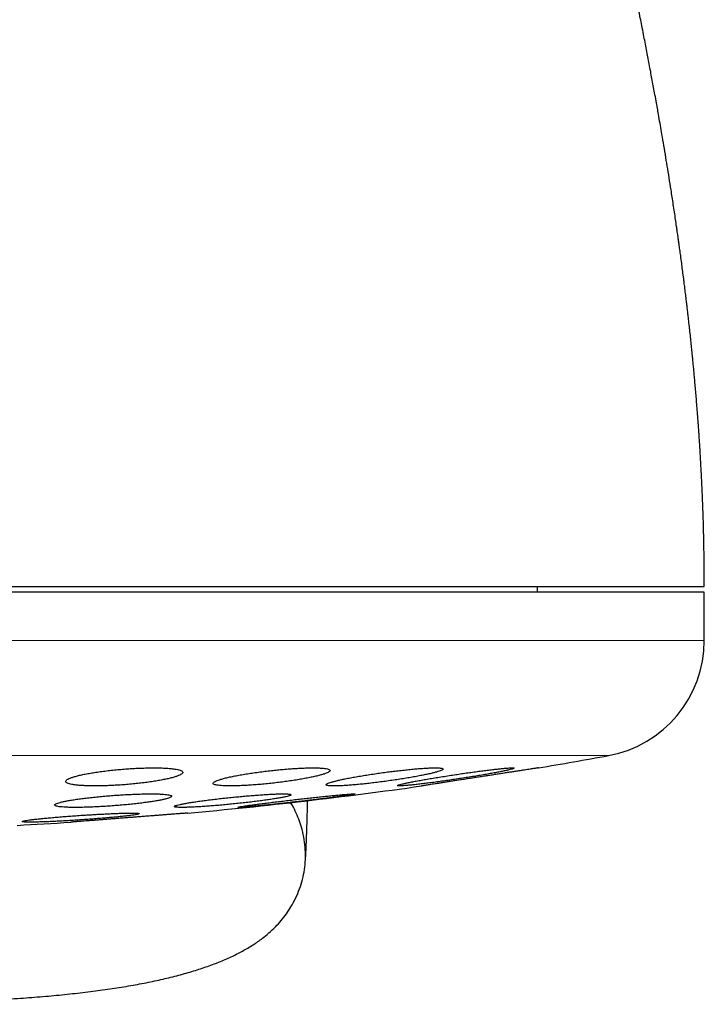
# Model space of a CAD drawing. Header units: millimetres. Extents: x 8 to 913, y 12 to 937.
# Tile 5 of 70: x 527 to 539, y 437 to 453. Entities that reach past the tile are written whole.
import ezdxf

# ---------------------------------------------------------------- set-up
doc = ezdxf.new("R2010")
doc.units = ezdxf.units.MM

msp = doc.modelspace()

# ---------------------------------------------------------------- linework, layer by layer
at = {"color": 7, "linetype": 'Continuous', "lineweight": 30}
for p, q in [((535.754, 443.632), (535.754, 443.732)), ((538.604, 443.632), (506.604, 443.632)), ((538.604, 442.806), (538.604, 443.632)), ((533.768, 440.32), (533.774, 440.32)), ((527.768, 439.7), (527.774, 439.701))]:
    msp.add_line(p, q, dxfattribs=at)
at = {"color": 252, "linetype": 'Continuous', "lineweight": 0}
for p, q in [((506.604, 442.806), (538.604, 442.806)), ((522.604, 440.839), (536.965, 440.839))]:
    msp.add_line(p, q, dxfattribs=at)
at = {"color": 7, "linetype": 'Continuous', "lineweight": 30}
for centre, radius, start, end in [((536.604, 442.806), 2, 280.3987, 0), ((522.604, 519.096), 79.564, 279.52332, 280.39867), ((522.604, 519.096), 79.564, 275.16579, 278.0659), ((522.604, 519.096), 79.564, 273.06198, 273.72116)]:
    msp.add_arc(centre, radius, start, end, dxfattribs=at)
for points, knots in [([(538.604, 443.732), (538.604, 443.829), (538.603, 444.015), (538.6, 444.286), (538.596, 444.54), (538.59, 444.776), (538.583, 444.994), (538.575, 445.194), (538.568, 445.376), (538.56, 445.541), (538.553, 445.686), (538.546, 445.812), (538.54, 445.918), (538.535, 446.012), (538.53, 446.093), (538.525, 446.161), (538.522, 446.217), (538.519, 446.262), (538.517, 446.294), (538.515, 446.318), (538.514, 446.336), (538.513, 446.353), (538.511, 446.375), (538.509, 446.405), (538.506, 446.449), (538.502, 446.504), (538.496, 446.593), (538.487, 446.709), (538.476, 446.843), (538.466, 446.972), (538.455, 447.095), (538.445, 447.211), (538.436, 447.318), (538.427, 447.414), (538.418, 447.503), (538.411, 447.582), (538.404, 447.648), (538.4, 447.691), (538.397, 447.716), (538.396, 447.734), (538.393, 447.759), (538.389, 447.796), (538.382, 447.867), (538.372, 447.965), (538.359, 448.086), (538.345, 448.209), (538.333, 448.316), (538.323, 448.409), (538.313, 448.488), (538.304, 448.569), (538.295, 448.646), (538.287, 448.713), (538.28, 448.764), (538.276, 448.8), (538.272, 448.83), (538.268, 448.863), (538.262, 448.909), (538.255, 448.965), (538.245, 449.046), (538.232, 449.144), (538.217, 449.263), (538.201, 449.378), (538.186, 449.487), (538.174, 449.579), (538.164, 449.647), (538.157, 449.695), (538.152, 449.732), (538.146, 449.775), (538.139, 449.827), (538.127, 449.905), (538.112, 450.008), (538.094, 450.134), (538.074, 450.263), (538.055, 450.389), (538.032, 450.54), (538.004, 450.717), (537.971, 450.919), (537.938, 451.118), (537.905, 451.314), (537.875, 451.491), (537.847, 451.653), (537.823, 451.788), (537.801, 451.915), (537.779, 452.037), (537.755, 452.166), (537.732, 452.294), (537.709, 452.415), (537.686, 452.541), (537.663, 452.664), (537.639, 452.787), (537.616, 452.91), (537.591, 453.038), (537.564, 453.177), (537.537, 453.314), (537.507, 453.462), (537.477, 453.612), (537.443, 453.783), (537.408, 453.95), (537.374, 454.117), (537.342, 454.272), (537.306, 454.443), (537.276, 454.581), (537.254, 454.688), (537.241, 454.745), (537.23, 454.797), (537.219, 454.848), (537.207, 454.903), (537.194, 454.966), (537.179, 455.034), (537.165, 455.1), (537.152, 455.161), (537.139, 455.217), (537.127, 455.274), (537.114, 455.334), (537.102, 455.389), (537.091, 455.437), (537.083, 455.476), (537.073, 455.517), (537.063, 455.566), (537.051, 455.618), (537.04, 455.668), (537.03, 455.713), (537.02, 455.757), (537.009, 455.807), (536.997, 455.859), (536.986, 455.908), (536.977, 455.95), (536.968, 455.991), (536.958, 456.036), (536.945, 456.09), (536.933, 456.146), (536.921, 456.2), (536.909, 456.252), (536.896, 456.31), (536.881, 456.374), (536.867, 456.436), (536.853, 456.495), (536.84, 456.555), (536.826, 456.616), (536.812, 456.675), (536.801, 456.723), (536.791, 456.767), (536.781, 456.811), (536.77, 456.86), (536.758, 456.909), (536.748, 456.952), (536.739, 456.992), (536.729, 457.034), (536.718, 457.082), (536.707, 457.132), (536.696, 457.178), (536.686, 457.219), (536.677, 457.26), (536.666, 457.306), (536.654, 457.356), (536.643, 457.405), (536.633, 457.448), (536.623, 457.488), (536.613, 457.531), (536.602, 457.58), (536.59, 457.631), (536.579, 457.679), (536.569, 457.721), (536.558, 457.764), (536.547, 457.814), (536.532, 457.877), (536.515, 457.947), (536.495, 458.031), (536.476, 458.114), (536.456, 458.198), (536.436, 458.282), (536.417, 458.36), (536.401, 458.429), (536.385, 458.494), (536.368, 458.564), (536.351, 458.636), (536.335, 458.705), (536.317, 458.776), (536.302, 458.841), (536.29, 458.892), (536.281, 458.93), (536.27, 458.972), (536.259, 459.019), (536.248, 459.067), (536.237, 459.109), (536.228, 459.147), (536.219, 459.185), (536.209, 459.229), (536.197, 459.279), (536.185, 459.327), (536.175, 459.37), (536.165, 459.41), (536.154, 459.454), (536.142, 459.506), (536.129, 459.56), (536.116, 459.612), (536.105, 459.66), (536.09, 459.718), (536.074, 459.786), (536.056, 459.86), (536.04, 459.927), (536.025, 459.988), (536.009, 460.052), (535.993, 460.12), (535.973, 460.2), (535.95, 460.297), (535.924, 460.402), (535.898, 460.505), (535.875, 460.599), (535.85, 460.699), (535.823, 460.809), (535.791, 460.937), (535.757, 461.071), (535.722, 461.208), (535.688, 461.344), (535.654, 461.479), (535.626, 461.589), (535.604, 461.671), (535.591, 461.725), (535.578, 461.774), (535.566, 461.822), (535.552, 461.874), (535.537, 461.932), (535.522, 461.988), (535.51, 462.038), (535.5, 462.076), (535.49, 462.111), (535.481, 462.146), (535.472, 462.182), (535.462, 462.22), (535.453, 462.255), (535.445, 462.285), (535.438, 462.313), (535.43, 462.342), (535.421, 462.377), (535.411, 462.416), (535.4, 462.456), (535.39, 462.495), (535.38, 462.533), (535.37, 462.571), (535.36, 462.608), (535.349, 462.65), (535.337, 462.693), (535.326, 462.737), (535.314, 462.78), (535.302, 462.824), (535.291, 462.868), (535.281, 462.905), (535.273, 462.936), (535.265, 462.965), (535.255, 463), (535.244, 463.041), (535.232, 463.085), (535.221, 463.128), (535.21, 463.167), (535.201, 463.203), (535.192, 463.236), (535.182, 463.271), (535.172, 463.308), (535.162, 463.347), (535.15, 463.389), (535.139, 463.432), (535.126, 463.477), (535.114, 463.521), (535.102, 463.567), (535.089, 463.613), (535.075, 463.663), (535.061, 463.716), (535.048, 463.763), (535.036, 463.804), (535.027, 463.837), (535.019, 463.868), (535.011, 463.896), (535.005, 463.919), (534.999, 463.938), (534.993, 463.961), (534.984, 463.992), (534.972, 464.034), (534.957, 464.09), (534.939, 464.154), (534.919, 464.224), (534.901, 464.291), (534.884, 464.349), (534.87, 464.4), (534.857, 464.446), (534.844, 464.493), (534.831, 464.538), (534.817, 464.585), (534.803, 464.635), (534.788, 464.689), (534.773, 464.74), (534.76, 464.787), (534.749, 464.823), (534.741, 464.851), (534.735, 464.873), (534.728, 464.899), (534.719, 464.928), (534.71, 464.96), (534.7, 464.994), (534.691, 465.026), (534.682, 465.056), (534.674, 465.084), (534.666, 465.11), (534.658, 465.137), (534.649, 465.168), (534.639, 465.203), (534.628, 465.242), (534.617, 465.28), (534.607, 465.315), (534.598, 465.345), (534.589, 465.375), (534.58, 465.406), (534.569, 465.441), (534.559, 465.477), (534.548, 465.512), (534.539, 465.545), (534.529, 465.576), (534.52, 465.606), (534.513, 465.633), (534.504, 465.66), (534.496, 465.689), (534.487, 465.719), (534.478, 465.749), (534.469, 465.778), (534.46, 465.81), (534.449, 465.844), (534.439, 465.88), (534.427, 465.917), (534.416, 465.955), (534.405, 465.991), (534.395, 466.024), (534.386, 466.053), (534.377, 466.081), (534.369, 466.11), (534.359, 466.141), (534.35, 466.17), (534.342, 466.198), (534.334, 466.224), (534.326, 466.248), (534.318, 466.276), (534.307, 466.31), (534.296, 466.347), (534.286, 466.379), (534.278, 466.404), (534.272, 466.424), (534.265, 466.445), (534.259, 466.467), (534.251, 466.491), (534.243, 466.516), (534.235, 466.541), (534.228, 466.565), (534.221, 466.588), (534.214, 466.609), (534.208, 466.628), (534.202, 466.647), (534.196, 466.666), (534.189, 466.69), (534.18, 466.716), (534.171, 466.745), (534.163, 466.771), (534.155, 466.795), (534.148, 466.816), (534.141, 466.838), (534.134, 466.86), (534.127, 466.883), (534.12, 466.905), (534.113, 466.924), (534.108, 466.94), (534.104, 466.954), (534.1, 466.965), (534.098, 466.973), (534.095, 466.98), (534.093, 466.987), (534.091, 466.994), (534.088, 467.003), (534.085, 467.013), (534.081, 467.023), (534.078, 467.034), (534.074, 467.045), (534.071, 467.056), (534.067, 467.067), (534.063, 467.078), (534.06, 467.088), (534.057, 467.097), (534.054, 467.104), (534.052, 467.111), (534.051, 467.116), (534.05, 467.117), (534.05, 467.118)], [0, 0, 0, 0, 0.007875, 0.01527, 0.022189, 0.028636, 0.034614, 0.040032, 0.045003, 0.049528, 0.053609, 0.05688, 0.059798, 0.062366, 0.064583, 0.06645, 0.067968, 0.069139, 0.070119, 0.070629, 0.071111, 0.071566, 0.072067, 0.072893, 0.074073, 0.075605, 0.077467, 0.081382, 0.085067, 0.088524, 0.091973, 0.095159, 0.098084, 0.100744, 0.10308, 0.105392, 0.1072, 0.108507, 0.108948, 0.109311, 0.109959, 0.110993, 0.112401, 0.115767, 0.119087, 0.122378, 0.125845, 0.127933, 0.130099, 0.132343, 0.134609, 0.136486, 0.137893, 0.13883, 0.139419, 0.140344, 0.141605, 0.143203, 0.144992, 0.148298, 0.151314, 0.154829, 0.157844, 0.16037, 0.162416, 0.163456, 0.164349, 0.165502, 0.167013, 0.168717, 0.171994, 0.175568, 0.179173, 0.182664, 0.18604, 0.19184, 0.197405, 0.20287, 0.208555, 0.213716, 0.217869, 0.222108, 0.225014, 0.228519, 0.232453, 0.235819, 0.239382, 0.242663, 0.246443, 0.249761, 0.253151, 0.256871, 0.260629, 0.264957, 0.268542, 0.273188, 0.277848, 0.283127, 0.287508, 0.292195, 0.296474, 0.302298, 0.304114, 0.305726, 0.307216, 0.308594, 0.310165, 0.312044, 0.314038, 0.316041, 0.317842, 0.319361, 0.320946, 0.322747, 0.324598, 0.325833, 0.326882, 0.328049, 0.329455, 0.33116, 0.332644, 0.33385, 0.335055, 0.336538, 0.338246, 0.339681, 0.340869, 0.341955, 0.343275, 0.344842, 0.34673, 0.348232, 0.349627, 0.351362, 0.3534, 0.355248, 0.356923, 0.358663, 0.360599, 0.362408, 0.363872, 0.364964, 0.366291, 0.367854, 0.369364, 0.370659, 0.37174, 0.372971, 0.37445, 0.376077, 0.377489, 0.378653, 0.379784, 0.381166, 0.382791, 0.38433, 0.385617, 0.386708, 0.387983, 0.38951, 0.391218, 0.392665, 0.393843, 0.395107, 0.396647, 0.398376, 0.400871, 0.403132, 0.40612, 0.408552, 0.410903, 0.413958, 0.415728, 0.417409, 0.420022, 0.42228, 0.424118, 0.426517, 0.429005, 0.43022, 0.431315, 0.432632, 0.434193, 0.435799, 0.437142, 0.438252, 0.439389, 0.440761, 0.442488, 0.444094, 0.445428, 0.446587, 0.447974, 0.449634, 0.451603, 0.453197, 0.454578, 0.456249, 0.45902, 0.46149, 0.463711, 0.465925, 0.468069, 0.47064, 0.473433, 0.477205, 0.481525, 0.485415, 0.488973, 0.49232, 0.497044, 0.501881, 0.507457, 0.512936, 0.518453, 0.524075, 0.529705, 0.532148, 0.534448, 0.536509, 0.538416, 0.540616, 0.543161, 0.546018, 0.547912, 0.549597, 0.551078, 0.552567, 0.554179, 0.555915, 0.557543, 0.558882, 0.559966, 0.561275, 0.562866, 0.564728, 0.566572, 0.568276, 0.570105, 0.571784, 0.573529, 0.575366, 0.577577, 0.579625, 0.581585, 0.583696, 0.585896, 0.587818, 0.589047, 0.590352, 0.592048, 0.594137, 0.59643, 0.598554, 0.600493, 0.602173, 0.603883, 0.605518, 0.607407, 0.609498, 0.611488, 0.613854, 0.616153, 0.618446, 0.620817, 0.623272, 0.625867, 0.62869, 0.631778, 0.633502, 0.635352, 0.637171, 0.638713, 0.639977, 0.64096, 0.641853, 0.643841, 0.646286, 0.648949, 0.653257, 0.657331, 0.661261, 0.665068, 0.667653, 0.670512, 0.67346, 0.67623, 0.678843, 0.682232, 0.685745, 0.689125, 0.692198, 0.694931, 0.69629, 0.697693, 0.699383, 0.701364, 0.703636, 0.706017, 0.708175, 0.710399, 0.712308, 0.714002, 0.715916, 0.7181, 0.720555, 0.723655, 0.726505, 0.729062, 0.731355, 0.733368, 0.735783, 0.738602, 0.741524, 0.744244, 0.746762, 0.74947, 0.751894, 0.754034, 0.755978, 0.758668, 0.76126, 0.763754, 0.766224, 0.768964, 0.772006, 0.775278, 0.778687, 0.782234, 0.785824, 0.788973, 0.791693, 0.794306, 0.797404, 0.800426, 0.803577, 0.806517, 0.809243, 0.811761, 0.814298, 0.81853, 0.822996, 0.827132, 0.829647, 0.831965, 0.834413, 0.837147, 0.84017, 0.843483, 0.846894, 0.850089, 0.853291, 0.856232, 0.858931, 0.861652, 0.86448, 0.867414, 0.872223, 0.876953, 0.881487, 0.885367, 0.889113, 0.89307, 0.897351, 0.901959, 0.906895, 0.910993, 0.914615, 0.917761, 0.920426, 0.92261, 0.924064, 0.925914, 0.92816, 0.930805, 0.933848, 0.937293, 0.941141, 0.945393, 0.950053, 0.955122, 0.960603, 0.9665, 0.972443, 0.978761, 0.985458, 0.992536, 1, 1, 1, 1]), ([(522.919, 443.732), (523.079, 443.732), (523.399, 443.732), (523.878, 443.732), (524.356, 443.732), (524.832, 443.732), (525.307, 443.732), (525.771, 443.732), (526.222, 443.732), (526.662, 443.732), (527.098, 443.732), (527.53, 443.732), (527.968, 443.732), (528.41, 443.732), (528.855, 443.732), (529.294, 443.732), (529.726, 443.732), (530.153, 443.732), (530.566, 443.732), (530.963, 443.732), (531.346, 443.732), (531.721, 443.732), (532.089, 443.732), (532.458, 443.732), (532.825, 443.732), (533.19, 443.732), (533.545, 443.732), (533.89, 443.732), (534.226, 443.732), (534.545, 443.732), (534.847, 443.732), (535.134, 443.732), (535.41, 443.732), (535.676, 443.732), (535.938, 443.732), (536.193, 443.732), (536.44, 443.732), (536.675, 443.732), (536.897, 443.732), (537.107, 443.732), (537.3, 443.732), (537.476, 443.732), (537.637, 443.732), (537.786, 443.732), (537.924, 443.732), (538.005, 443.732), (538.046, 443.732)], [0, 0, 0, 0, 0.023363, 0.046689, 0.069999, 0.093313, 0.116654, 0.140027, 0.162034, 0.184017, 0.205994, 0.227982, 0.25, 0.273367, 0.296695, 0.320005, 0.343318, 0.366655, 0.390027, 0.412034, 0.434017, 0.455994, 0.477982, 0.5, 0.523367, 0.546695, 0.570005, 0.593318, 0.616655, 0.640027, 0.662034, 0.684017, 0.705994, 0.727982, 0.75, 0.773367, 0.796695, 0.820005, 0.843318, 0.866655, 0.890024, 0.912028, 0.93401, 0.955988, 0.977978, 1, 1, 1, 1]), ([(538.046, 443.732), (538.091, 443.732), (538.18, 443.732), (538.293, 443.732), (538.389, 443.732), (538.467, 443.732), (538.528, 443.732), (538.572, 443.732), (538.599, 443.732), (538.602, 443.732), (538.604, 443.732)], [0, 0, 0, 0, 0.125467, 0.250585, 0.37549, 0.50032, 0.625215, 0.750311, 0.875746, 1, 1, 1, 1]), ([(528.686, 440.608), (528.648, 440.605), (528.573, 440.599), (528.462, 440.588), (528.354, 440.575), (528.25, 440.561), (528.152, 440.546), (528.06, 440.531), (527.976, 440.514), (527.901, 440.497), (527.836, 440.479), (527.781, 440.462), (527.738, 440.444), (527.707, 440.427), (527.689, 440.411), (527.684, 440.395), (527.691, 440.381), (527.712, 440.367), (527.745, 440.355), (527.79, 440.345), (527.847, 440.336), (527.914, 440.329), (527.99, 440.324), (528.076, 440.321), (528.168, 440.319), (528.267, 440.32), (528.371, 440.322), (528.478, 440.327), (528.588, 440.333), (528.699, 440.341), (528.81, 440.351), (528.919, 440.362), (529.026, 440.374), (529.129, 440.388), (529.227, 440.403), (529.317, 440.419), (529.401, 440.435), (529.475, 440.452), (529.54, 440.47), (529.594, 440.487), (529.636, 440.505), (529.666, 440.522), (529.683, 440.538), (529.688, 440.554), (529.679, 440.569), (529.658, 440.582), (529.624, 440.594), (529.578, 440.604), (529.521, 440.613), (529.454, 440.62), (529.376, 440.625), (529.291, 440.628), (529.198, 440.629), (529.099, 440.628), (528.995, 440.626), (528.89, 440.621), (528.787, 440.616), (528.72, 440.611), (528.686, 440.608)], [0, 0, 0, 0, 0.017878, 0.035815, 0.053694, 0.071565, 0.089492, 0.107364, 0.125386, 0.143464, 0.161486, 0.179652, 0.197876, 0.216042, 0.234226, 0.25247, 0.270654, 0.288721, 0.306847, 0.324913, 0.34278, 0.360705, 0.378571, 0.396245, 0.413976, 0.43165, 0.449223, 0.466852, 0.484426, 0.502031, 0.519693, 0.537299, 0.555054, 0.572865, 0.590621, 0.60858, 0.626595, 0.644555, 0.662686, 0.680875, 0.699006, 0.7172, 0.735453, 0.753647, 0.771765, 0.789941, 0.808058, 0.825992, 0.843985, 0.861919, 0.879646, 0.897431, 0.915158, 0.932748, 0.950394, 0.967985, 0.983992, 1, 1, 1, 1]), ([(531.205, 440.584), (531.167, 440.579), (531.092, 440.571), (530.98, 440.556), (530.871, 440.541), (530.767, 440.525), (530.668, 440.508), (530.576, 440.491), (530.492, 440.473), (530.417, 440.456), (530.352, 440.438), (530.298, 440.421), (530.255, 440.405), (530.225, 440.39), (530.208, 440.376), (530.203, 440.363), (530.212, 440.351), (530.233, 440.341), (530.266, 440.333), (530.312, 440.327), (530.368, 440.322), (530.435, 440.32), (530.511, 440.319), (530.596, 440.321), (530.688, 440.324), (530.787, 440.329), (530.89, 440.336), (530.997, 440.344), (531.107, 440.354), (531.219, 440.366), (531.33, 440.379), (531.44, 440.393), (531.547, 440.408), (531.65, 440.425), (531.748, 440.441), (531.84, 440.459), (531.923, 440.476), (531.998, 440.494), (532.062, 440.511), (532.116, 440.528), (532.157, 440.544), (532.187, 440.559), (532.203, 440.574), (532.207, 440.586), (532.198, 440.598), (532.176, 440.608), (532.142, 440.616), (532.095, 440.622), (532.038, 440.626), (531.971, 440.629), (531.894, 440.629), (531.809, 440.628), (531.716, 440.624), (531.617, 440.619), (531.514, 440.612), (531.409, 440.604), (531.306, 440.594), (531.239, 440.587), (531.205, 440.584)], [0, 0, 0, 0, 0.01803, 0.036119, 0.05415, 0.072174, 0.090256, 0.108281, 0.126425, 0.144626, 0.16277, 0.180963, 0.199214, 0.217407, 0.235509, 0.253669, 0.27177, 0.289683, 0.307653, 0.325564, 0.343274, 0.361041, 0.378751, 0.396335, 0.413975, 0.43156, 0.449147, 0.46679, 0.484379, 0.502094, 0.519866, 0.537583, 0.555498, 0.573469, 0.591385, 0.609486, 0.627645, 0.645746, 0.663939, 0.68219, 0.700382, 0.718527, 0.736731, 0.754875, 0.772854, 0.790891, 0.808869, 0.826638, 0.844464, 0.862233, 0.879843, 0.897509, 0.915119, 0.932689, 0.950315, 0.967886, 0.983943, 1, 1, 1, 1]), ([(533.138, 440.551), (533.1, 440.546), (533.024, 440.536), (532.912, 440.519), (532.803, 440.502), (532.699, 440.485), (532.599, 440.467), (532.507, 440.45), (532.423, 440.433), (532.348, 440.416), (532.283, 440.4), (532.229, 440.385), (532.187, 440.371), (532.157, 440.359), (532.141, 440.348), (532.136, 440.338), (532.145, 440.331), (532.166, 440.325), (532.2, 440.321), (532.245, 440.319), (532.301, 440.319), (532.367, 440.321), (532.443, 440.325), (532.528, 440.331), (532.619, 440.338), (532.717, 440.347), (532.821, 440.358), (532.928, 440.37), (533.039, 440.384), (533.15, 440.398), (533.262, 440.414), (533.373, 440.43), (533.481, 440.447), (533.585, 440.465), (533.683, 440.482), (533.775, 440.5), (533.859, 440.517), (533.933, 440.533), (533.997, 440.549), (534.05, 440.564), (534.092, 440.578), (534.12, 440.59), (534.137, 440.601), (534.14, 440.611), (534.13, 440.618), (534.108, 440.624), (534.074, 440.627), (534.028, 440.629), (533.971, 440.629), (533.904, 440.627), (533.828, 440.623), (533.743, 440.617), (533.651, 440.61), (533.552, 440.6), (533.449, 440.589), (533.344, 440.578), (533.24, 440.565), (533.172, 440.556), (533.138, 440.551)], [0, 0, 0, 0, 0.018143, 0.036343, 0.054487, 0.072626, 0.090823, 0.108963, 0.127157, 0.14541, 0.163603, 0.181736, 0.199928, 0.21806, 0.236019, 0.254036, 0.271993, 0.289744, 0.307552, 0.325303, 0.342904, 0.360563, 0.378165, 0.39574, 0.41337, 0.430946, 0.448625, 0.466359, 0.484039, 0.501908, 0.519833, 0.537703, 0.555769, 0.573892, 0.591958, 0.610141, 0.628383, 0.646566, 0.664734, 0.68296, 0.701127, 0.71915, 0.737231, 0.755253, 0.773067, 0.790939, 0.808752, 0.826388, 0.844081, 0.861718, 0.879285, 0.896908, 0.914475, 0.932108, 0.949797, 0.967432, 0.983716, 1, 1, 1, 1]), ([(534.353, 440.514), (534.316, 440.508), (534.24, 440.497), (534.127, 440.479), (534.018, 440.462), (533.913, 440.444), (533.814, 440.427), (533.721, 440.411), (533.637, 440.395), (533.562, 440.38), (533.497, 440.367), (533.444, 440.355), (533.402, 440.345), (533.372, 440.336), (533.356, 440.329), (533.352, 440.324), (533.36, 440.321), (533.381, 440.319), (533.414, 440.32), (533.458, 440.322), (533.514, 440.327), (533.579, 440.333), (533.655, 440.341), (533.739, 440.351), (533.83, 440.362), (533.928, 440.374), (534.032, 440.388), (534.14, 440.403), (534.251, 440.419), (534.363, 440.435), (534.476, 440.453), (534.587, 440.47), (534.696, 440.488), (534.8, 440.505), (534.899, 440.522), (534.991, 440.538), (535.075, 440.554), (535.149, 440.569), (535.213, 440.582), (535.266, 440.594), (535.307, 440.604), (535.336, 440.613), (535.352, 440.62), (535.355, 440.625), (535.346, 440.628), (535.324, 440.629), (535.291, 440.628), (535.245, 440.626), (535.189, 440.621), (535.123, 440.615), (535.047, 440.607), (534.962, 440.597), (534.871, 440.586), (534.772, 440.573), (534.668, 440.559), (534.563, 440.545), (534.457, 440.53), (534.388, 440.519), (534.353, 440.514)], [0, 0, 0, 0, 0.018185, 0.036427, 0.054612, 0.072797, 0.091041, 0.109226, 0.127385, 0.145602, 0.163761, 0.181766, 0.199829, 0.217833, 0.23563, 0.253484, 0.27128, 0.288906, 0.30659, 0.324216, 0.341785, 0.35941, 0.37698, 0.394625, 0.412325, 0.429971, 0.447793, 0.46567, 0.483493, 0.501517, 0.519599, 0.537624, 0.555791, 0.574016, 0.592183, 0.610368, 0.62861, 0.646793, 0.664858, 0.682981, 0.701045, 0.718908, 0.736828, 0.75469, 0.77236, 0.790087, 0.807756, 0.825327, 0.842954, 0.860526, 0.878132, 0.895795, 0.913402, 0.931162, 0.948978, 0.966739, 0.983369, 1, 1, 1, 1]), ([(535.768, 440.629), (535.767, 440.629), (535.766, 440.629), (535.755, 440.627), (535.738, 440.624), (535.714, 440.621), (535.683, 440.616), (535.647, 440.61), (535.604, 440.603), (535.555, 440.596), (535.5, 440.587), (535.441, 440.578), (535.377, 440.568), (535.308, 440.558), (535.236, 440.547), (535.16, 440.535), (535.081, 440.523), (534.999, 440.51), (534.917, 440.497), (534.833, 440.484), (534.747, 440.471), (534.662, 440.458), (534.578, 440.445), (534.495, 440.432), (534.414, 440.419), (534.335, 440.407), (534.26, 440.396), (534.188, 440.384), (534.12, 440.374), (534.057, 440.364), (534, 440.355), (533.949, 440.347), (533.902, 440.34), (533.863, 440.334), (533.83, 440.329), (533.804, 440.325), (533.785, 440.322), (533.771, 440.32), (533.769, 440.32), (533.768, 440.32)], [0, 0, 0, 0, 0.025984, 0.052148, 0.078885, 0.105819, 0.131802, 0.157965, 0.184691, 0.211611, 0.237735, 0.264038, 0.290901, 0.317956, 0.344374, 0.370971, 0.398136, 0.425495, 0.452188, 0.479065, 0.506519, 0.534173, 0.561003, 0.58802, 0.615626, 0.643437, 0.670201, 0.697154, 0.724702, 0.752458, 0.778982, 0.805693, 0.832998, 0.86051, 0.886728, 0.91313, 0.940117, 0.967306, 1, 1, 1, 1]), ([(535.763, 440.628), (535.764, 440.628), (535.767, 440.629), (535.768, 440.629), (535.768, 440.629)], [0, 0, 0, 0, 0.152571, 1, 1, 1, 1]), ([(528.494, 440.157), (528.457, 440.154), (528.382, 440.148), (528.27, 440.138), (528.162, 440.127), (528.058, 440.116), (527.959, 440.104), (527.867, 440.091), (527.784, 440.078), (527.709, 440.065), (527.643, 440.052), (527.589, 440.039), (527.546, 440.026), (527.516, 440.014), (527.498, 440.003), (527.492, 439.993), (527.5, 439.983), (527.52, 439.975), (527.553, 439.968), (527.597, 439.962), (527.653, 439.957), (527.72, 439.954), (527.796, 439.952), (527.88, 439.952), (527.973, 439.953), (528.071, 439.956), (528.175, 439.96), (528.283, 439.966), (528.393, 439.972), (528.505, 439.98), (528.617, 439.989), (528.727, 439.999), (528.835, 440.01), (528.938, 440.021), (529.036, 440.034), (529.127, 440.046), (529.21, 440.059), (529.285, 440.072), (529.349, 440.086), (529.403, 440.098), (529.445, 440.111), (529.475, 440.123), (529.492, 440.134), (529.496, 440.144), (529.488, 440.154), (529.467, 440.162), (529.434, 440.169), (529.388, 440.175), (529.332, 440.18), (529.265, 440.183), (529.188, 440.184), (529.103, 440.184), (529.01, 440.183), (528.911, 440.18), (528.807, 440.176), (528.702, 440.171), (528.597, 440.164), (528.529, 440.16), (528.494, 440.157)], [0, 0, 0, 0, 0.017937, 0.035932, 0.05387, 0.071803, 0.089793, 0.107727, 0.125735, 0.143801, 0.16181, 0.179866, 0.19798, 0.216035, 0.234061, 0.252144, 0.270169, 0.288099, 0.306087, 0.324016, 0.341829, 0.359699, 0.377511, 0.395236, 0.413018, 0.430744, 0.448449, 0.466211, 0.483916, 0.501677, 0.519494, 0.537256, 0.555123, 0.573047, 0.590915, 0.608895, 0.626932, 0.644912, 0.662961, 0.681067, 0.699116, 0.71716, 0.735261, 0.753304, 0.77127, 0.789293, 0.807257, 0.825106, 0.843012, 0.860861, 0.878607, 0.89641, 0.914156, 0.931858, 0.949617, 0.96732, 0.98366, 1, 1, 1, 1]), ([(530.54, 440.126), (530.502, 440.122), (530.427, 440.115), (530.315, 440.102), (530.207, 440.09), (530.102, 440.076), (530.003, 440.063), (529.911, 440.05), (529.827, 440.037), (529.752, 440.025), (529.687, 440.013), (529.633, 440.002), (529.591, 439.992), (529.561, 439.982), (529.543, 439.974), (529.538, 439.967), (529.546, 439.961), (529.566, 439.957), (529.599, 439.954), (529.643, 439.952), (529.699, 439.952), (529.765, 439.954), (529.841, 439.956), (529.925, 439.961), (530.017, 439.966), (530.116, 439.973), (530.22, 439.981), (530.327, 439.99), (530.438, 440), (530.55, 440.011), (530.662, 440.023), (530.773, 440.035), (530.881, 440.048), (530.985, 440.061), (531.083, 440.074), (531.175, 440.087), (531.258, 440.1), (531.333, 440.112), (531.397, 440.124), (531.45, 440.135), (531.492, 440.146), (531.521, 440.155), (531.538, 440.163), (531.542, 440.17), (531.533, 440.176), (531.512, 440.18), (531.479, 440.183), (531.433, 440.184), (531.377, 440.184), (531.311, 440.183), (531.234, 440.18), (531.149, 440.176), (531.057, 440.17), (530.958, 440.163), (530.854, 440.155), (530.749, 440.146), (530.644, 440.136), (530.575, 440.13), (530.54, 440.126)], [0, 0, 0, 0, 0.018027, 0.036113, 0.05414, 0.072166, 0.090249, 0.108275, 0.126331, 0.144445, 0.162501, 0.180524, 0.198605, 0.216627, 0.234552, 0.252536, 0.270461, 0.288269, 0.306135, 0.323943, 0.341666, 0.359446, 0.377169, 0.394875, 0.412638, 0.430344, 0.448109, 0.465929, 0.483694, 0.501566, 0.519494, 0.537366, 0.55535, 0.573391, 0.591374, 0.609425, 0.627532, 0.645582, 0.663624, 0.681724, 0.699765, 0.717727, 0.735746, 0.753706, 0.771551, 0.789452, 0.807296, 0.825039, 0.842839, 0.860583, 0.878285, 0.896044, 0.913746, 0.931485, 0.94928, 0.967019, 0.983509, 1, 1, 1, 1]), ([(531.629, 440.088), (531.591, 440.084), (531.515, 440.075), (531.404, 440.062), (531.295, 440.049), (531.19, 440.036), (531.091, 440.024), (530.999, 440.012), (530.915, 440.001), (530.84, 439.991), (530.775, 439.981), (530.722, 439.973), (530.679, 439.966), (530.649, 439.961), (530.632, 439.956), (530.627, 439.954), (530.634, 439.952), (530.654, 439.952), (530.687, 439.954), (530.73, 439.957), (530.786, 439.961), (530.851, 439.967), (530.926, 439.974), (531.01, 439.982), (531.102, 439.991), (531.201, 440.001), (531.305, 440.012), (531.413, 440.024), (531.524, 440.036), (531.637, 440.049), (531.749, 440.062), (531.861, 440.075), (531.969, 440.088), (532.073, 440.101), (532.172, 440.113), (532.264, 440.125), (532.347, 440.136), (532.422, 440.146), (532.486, 440.156), (532.539, 440.164), (532.58, 440.171), (532.609, 440.176), (532.626, 440.18), (532.631, 440.183), (532.622, 440.184), (532.601, 440.184), (532.568, 440.183), (532.524, 440.18), (532.468, 440.175), (532.402, 440.169), (532.326, 440.162), (532.241, 440.154), (532.149, 440.145), (532.05, 440.135), (531.946, 440.124), (531.84, 440.112), (531.734, 440.1), (531.664, 440.092), (531.629, 440.088)], [0, 0, 0, 0, 0.018048, 0.036154, 0.054203, 0.072252, 0.090359, 0.108409, 0.126429, 0.144508, 0.162528, 0.18045, 0.19843, 0.216352, 0.234157, 0.25202, 0.269825, 0.287546, 0.305324, 0.323046, 0.340753, 0.358516, 0.376223, 0.39399, 0.411813, 0.42958, 0.447456, 0.465388, 0.483263, 0.50125, 0.519293, 0.53728, 0.555331, 0.57344, 0.591491, 0.609531, 0.627629, 0.645669, 0.663627, 0.681643, 0.699601, 0.717442, 0.73534, 0.75318, 0.770921, 0.788719, 0.80646, 0.824162, 0.841921, 0.859624, 0.877364, 0.895161, 0.912903, 0.930742, 0.948637, 0.966477, 0.983238, 1, 1, 1, 1]), ([(524.112, 436.585), (524.208, 436.587), (524.464, 436.59), (524.875, 436.598), (525.337, 436.61), (525.779, 436.626), (526.203, 436.645), (526.611, 436.668), (527.005, 436.695), (527.385, 436.726), (527.752, 436.761), (528.103, 436.802), (528.437, 436.847), (528.755, 436.897), (529.058, 436.953), (529.344, 437.014), (529.614, 437.081), (529.868, 437.153), (530.106, 437.231), (530.33, 437.316), (530.538, 437.407), (530.732, 437.506), (530.909, 437.613), (531.061, 437.721), (531.189, 437.83), (531.297, 437.935), (531.394, 438.046), (531.48, 438.162), (531.562, 438.292), (531.637, 438.437), (531.7, 438.598), (531.746, 438.763), (531.775, 438.932), (531.787, 439.103), (531.781, 439.275), (531.758, 439.447), (531.719, 439.607), (531.67, 439.754), (531.611, 439.888), (531.565, 439.983), (531.535, 440.03), (531.531, 440.036)], [0, 0, 0, 0, 0.029561, 0.079113, 0.126923, 0.172199, 0.215824, 0.257816, 0.298192, 0.337745, 0.375658, 0.411954, 0.44666, 0.479806, 0.511426, 0.541557, 0.570085, 0.597233, 0.623056, 0.64762, 0.670996, 0.693268, 0.714546, 0.734969, 0.750805, 0.766264, 0.781392, 0.796234, 0.810834, 0.828805, 0.846548, 0.864145, 0.881678, 0.89923, 0.916883, 0.934723, 0.952835, 0.967582, 0.982607, 0.997956, 1, 1, 1, 1]), ([(531.778, 438.982), (531.778, 438.984), (531.778, 438.989), (531.779, 438.998), (531.78, 439.009), (531.781, 439.022), (531.782, 439.035), (531.783, 439.05), (531.784, 439.064), (531.785, 439.078), (531.786, 439.091), (531.787, 439.103), (531.788, 439.114), (531.788, 439.124), (531.789, 439.136), (531.79, 439.149), (531.791, 439.164), (531.792, 439.18), (531.793, 439.197), (531.794, 439.217), (531.795, 439.24), (531.796, 439.268), (531.798, 439.3), (531.799, 439.334), (531.801, 439.368), (531.802, 439.402), (531.803, 439.434), (531.804, 439.466), (531.806, 439.502), (531.807, 439.543), (531.809, 439.591), (531.81, 439.643), (531.812, 439.691), (531.813, 439.733), (531.814, 439.766), (531.815, 439.803), (531.816, 439.844), (531.817, 439.888), (531.818, 439.936), (531.82, 439.98), (531.82, 440.016), (531.821, 440.041), (531.821, 440.059), (531.822, 440.068), (531.822, 440.07)], [0, 0, 0, 0, 0.046457, 0.09088, 0.132946, 0.172389, 0.208999, 0.242608, 0.273086, 0.298188, 0.320516, 0.340028, 0.356689, 0.370963, 0.384634, 0.404702, 0.423726, 0.441695, 0.460581, 0.48244, 0.507268, 0.535054, 0.565603, 0.595522, 0.623505, 0.64955, 0.673661, 0.69606, 0.717671, 0.746274, 0.774653, 0.804655, 0.836274, 0.851754, 0.868391, 0.886179, 0.905103, 0.925146, 0.94629, 0.967187, 0.979291, 0.989449, 0.997674, 1, 1, 1, 1]), ([(527.942, 439.817), (527.905, 439.814), (527.829, 439.809), (527.718, 439.801), (527.61, 439.792), (527.505, 439.783), (527.407, 439.775), (527.315, 439.766), (527.231, 439.757), (527.156, 439.749), (527.091, 439.741), (527.037, 439.734), (526.994, 439.727), (526.964, 439.72), (526.946, 439.715), (526.94, 439.71), (526.947, 439.706), (526.967, 439.703), (526.999, 439.701), (527.043, 439.7), (527.098, 439.7), (527.164, 439.701), (527.24, 439.703), (527.324, 439.706), (527.416, 439.709), (527.515, 439.714), (527.619, 439.719), (527.727, 439.725), (527.838, 439.732), (527.951, 439.739), (528.063, 439.747), (528.174, 439.756), (528.282, 439.764), (528.385, 439.773), (528.484, 439.782), (528.575, 439.79), (528.658, 439.799), (528.733, 439.807), (528.797, 439.815), (528.85, 439.823), (528.892, 439.829), (528.922, 439.836), (528.939, 439.841), (528.944, 439.846), (528.936, 439.85), (528.915, 439.853), (528.883, 439.855), (528.838, 439.856), (528.782, 439.856), (528.715, 439.855), (528.639, 439.853), (528.554, 439.85), (528.462, 439.846), (528.363, 439.841), (528.258, 439.836), (528.152, 439.83), (528.047, 439.824), (527.977, 439.819), (527.942, 439.817)], [0, 0, 0, 0, 0.017946, 0.035949, 0.053895, 0.07184, 0.089842, 0.107787, 0.125745, 0.143761, 0.16172, 0.179664, 0.197665, 0.215609, 0.233509, 0.251467, 0.269367, 0.287215, 0.30512, 0.322968, 0.340777, 0.358642, 0.376451, 0.394252, 0.412109, 0.42991, 0.447737, 0.46562, 0.483447, 0.501322, 0.519254, 0.53713, 0.555056, 0.573038, 0.590964, 0.60892, 0.626933, 0.644889, 0.662842, 0.680851, 0.698803, 0.71672, 0.734694, 0.75261, 0.770474, 0.788395, 0.806258, 0.824076, 0.841952, 0.85977, 0.877569, 0.895425, 0.913224, 0.931039, 0.948911, 0.966727, 0.983363, 1, 1, 1, 1]), ([(529.768, 439.856), (529.767, 439.856), (529.766, 439.855), (529.755, 439.855), (529.738, 439.853), (529.713, 439.851), (529.682, 439.849), (529.645, 439.846), (529.601, 439.843), (529.551, 439.839), (529.496, 439.834), (529.437, 439.83), (529.371, 439.825), (529.302, 439.819), (529.229, 439.814), (529.153, 439.808), (529.073, 439.802), (528.991, 439.795), (528.909, 439.789), (528.825, 439.782), (528.74, 439.776), (528.655, 439.769), (528.572, 439.763), (528.49, 439.756), (528.409, 439.75), (528.331, 439.744), (528.257, 439.738), (528.187, 439.733), (528.119, 439.727), (528.057, 439.723), (528, 439.718), (527.949, 439.714), (527.903, 439.711), (527.863, 439.708), (527.831, 439.705), (527.804, 439.703), (527.785, 439.701), (527.771, 439.7), (527.769, 439.7), (527.768, 439.7)], [0, 0, 0, 0, 0.0262721, 0.0527268, 0.0797575, 0.1069871, 0.1332591, 0.1597133, 0.1867413, 0.2139673, 0.240276, 0.2667667, 0.2938302, 0.3210914, 0.3474754, 0.3740418, 0.4011829, 0.4285223, 0.4549761, 0.4816131, 0.5088278, 0.5362421, 0.5627296, 0.5894011, 0.6166532, 0.6441062, 0.6705763, 0.6972308, 0.7244675, 0.7519057, 0.778315, 0.8049083, 0.8320834, 0.8594599, 0.8857917, 0.912307, 0.9394016, 0.9666965, 1, 1, 1, 1]), ([(529.764, 439.855), (529.764, 439.855), (529.768, 439.856), (529.768, 439.856), (529.768, 439.856)], [0, 0, 0, 0, 0.0868677, 1, 1, 1, 1])]:
    msp.add_open_spline(points, degree=3, knots=knots, dxfattribs=at)

doc.saveas('drawing.dxf')
